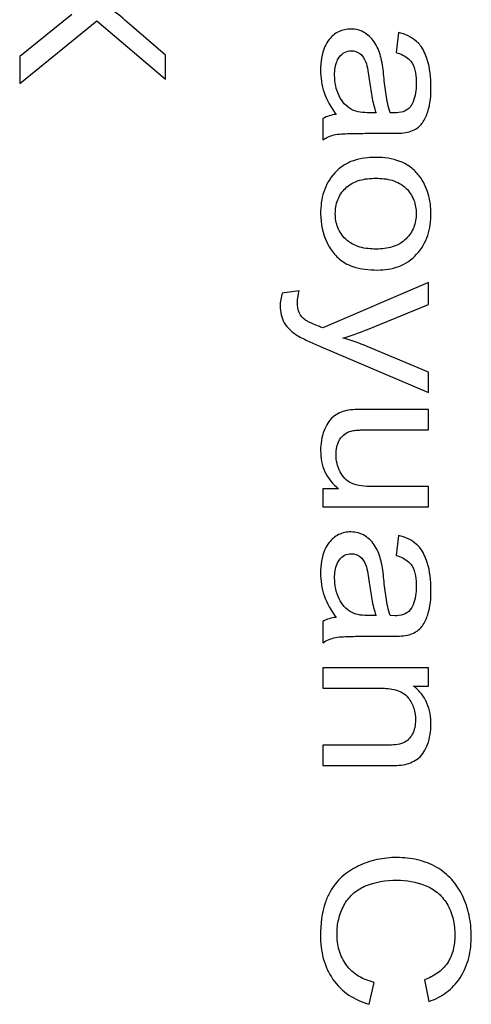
# Model space of a CAD drawing. Header units: millimetres. Extents: x 0 to 420, y 0 to 297.
# Tile 26 of 34: x 235.73 to 239.6, y 126.44 to 134.89. Entities that reach past the tile are written whole.
import ezdxf

# ---------------------------------------------------------------- set-up
doc = ezdxf.new("R2010")
doc.units = ezdxf.units.MM
doc.header["$LTSCALE"] = 23.1
doc.layers.add('000', color=7, linetype='CONTINUOUS')

msp = doc.modelspace()

# ---------------------------------------------------------------- linework, layer by layer
at = {"layer": '000', "color": 7, "linetype": 'Continuous'}
for p, q in [((236.1794, 134.9378), (235.7334, 134.5791)), ((235.7334, 134.3458), (236.3943, 134.8853)), ((236.3943, 134.8853), (236.9834, 134.3847)), ((236.9834, 134.5898), (236.6518, 134.8766)), ((238.9806, 134.7842), (238.9602, 134.6131)), ((235.7334, 134.5791), (235.7334, 134.3458)), ((236.9834, 134.3847), (236.9834, 134.5898)), ((238.3334, 134.0464), (238.3334, 133.8637)), ((238.7879, 134.096), (238.7316, 134.096)), ((238.9482, 134.0951), (238.9081, 134.096)), ((238.7129, 133.9191), (238.9175, 133.9191)), ((239.239, 132.6399), (238.3317, 132.2482)), ((239.239, 132.4513), (239.239, 132.6399)), ((238.1288, 132.568), (237.9847, 132.5485)), ((238.7146, 132.2365), (239.239, 132.4513)), ((238.3181, 132.0868), (239.239, 131.6941)), ((239.239, 131.8691), (238.7112, 132.0897)), ((239.239, 131.6941), (239.239, 131.8691)), ((239.239, 131.5493), (238.6779, 131.5493)), ((239.239, 131.3743), (239.239, 131.5493)), ((238.7368, 131.3743), (239.239, 131.3743)), ((238.4665, 130.8689), (238.3334, 130.8689)), ((238.3334, 130.8689), (238.3334, 130.7124)), ((239.239, 130.8873), (238.7538, 130.8873)), ((239.239, 130.7124), (239.239, 130.8873)), ((238.3334, 130.7124), (239.239, 130.7124)), ((238.9806, 130.4674), (238.9602, 130.2963)), ((238.3334, 129.7297), (238.3334, 129.5469)), ((238.7879, 129.7792), (238.7316, 129.7792)), ((238.9482, 129.7783), (238.9081, 129.7792)), ((238.7129, 129.6023), (238.9175, 129.6023)), ((239.239, 129.3311), (238.3334, 129.3311)), ((238.3334, 129.3311), (238.3334, 129.1562)), ((239.239, 129.1736), (239.239, 129.3311)), ((238.3334, 129.1562), (238.828, 129.1562)), ((239.1102, 129.1736), (239.239, 129.1736)), ((238.8843, 128.6672), (238.3334, 128.6672)), ((238.3334, 128.6672), (238.3334, 128.4923)), ((238.3334, 128.4923), (238.8902, 128.4923)), ((238.7299, 126.4432), (238.7717, 126.6318)), ((239.2023, 126.6532), (239.2407, 126.4675))]:
    msp.add_line(p, q, dxfattribs=at)
for centre, radius, start, end in [((237.8041, 134.4568), 2.3998, 286.97853, 292.29773), ((238.0331, 130.4764), 1.7501, 67.20249, 74.36124)]:
    msp.add_arc(centre, radius, start, end, dxfattribs=at)
for points in [[(236.6518, 134.8766), (236.6064, 134.9167), (236.5592, 134.955), (236.5094, 134.9893)], [(238.7819, 134.6899), (238.7602, 134.7261), (238.7289, 134.7577), (238.6933, 134.7803)], [(239.136, 134.7077), (239.0932, 134.7464), (239.0367, 134.7706), (238.9806, 134.7842)], [(238.8317, 134.5634), (238.8211, 134.6074), (238.8052, 134.651), (238.7819, 134.6899)], [(238.5765, 134.6277), (238.602, 134.6277), (238.6285, 134.6187), (238.6491, 134.6038)], [(238.6491, 134.6038), (238.6722, 134.587), (238.6888, 134.5609), (238.699, 134.5343)], [(238.855, 134.408), (238.8495, 134.4601), (238.8441, 134.5125), (238.8317, 134.5634)], [(239.2594, 134.3186), (239.2594, 134.3975), (239.251, 134.4778), (239.2272, 134.5529)], [(238.313, 134.4615), (238.313, 134.3966), (238.3227, 134.3308), (238.3428, 134.269)], [(238.4716, 134.2399), (238.4447, 134.295), (238.4332, 134.3584), (238.4332, 134.4197)], [(239.2316, 134.104), (239.2545, 134.1724), (239.2594, 134.2465), (239.2594, 134.3186)], [(238.3428, 134.269), (238.3649, 134.2013), (238.4025, 134.1385), (238.4451, 134.0814)], [(238.4451, 134.0814), (238.4064, 134.077), (238.3671, 134.0661), (238.3334, 134.0464)], [(239.059, 133.9284), (239.0969, 133.9376), (239.1345, 133.9558), (239.1629, 133.9826)], [(238.3334, 133.8637), (238.3661, 133.8851), (238.4035, 133.9005), (238.4417, 133.9084)], [(238.313, 133.229), (238.313, 133.144), (238.3314, 133.0566), (238.3684, 132.9801)], [(237.9847, 132.5485), (237.974, 132.512), (237.966, 132.4739), (237.966, 132.4358)], [(238.1152, 132.4679), (238.1152, 132.5015), (238.1214, 132.5351), (238.1288, 132.568)], [(237.966, 132.4358), (237.9659, 132.3864), (237.9768, 132.3346), (238.002, 132.2921)], [(238.1325, 132.3748), (238.1186, 132.4031), (238.1152, 132.4363), (238.1152, 132.4679)], [(238.1802, 132.3176), (238.1602, 132.3322), (238.1435, 132.3525), (238.1325, 132.3748)], [(238.002, 132.2921), (238.0281, 132.2479), (238.069, 132.212), (238.1126, 132.1849)], [(238.3317, 132.2482), (238.3195, 132.254), (238.307, 132.2592), (238.2944, 132.2642)], [(238.5345, 131.5394), (238.4935, 131.5298), (238.4529, 131.5119), (238.4204, 131.4851)], [(238.4204, 131.4851), (238.3843, 131.4553), (238.3607, 131.4112), (238.3437, 131.3675)], [(238.3437, 131.3675), (238.3226, 131.3135), (238.313, 131.2544), (238.313, 131.1964)], [(238.4803, 131.0138), (238.4571, 131.0588), (238.4451, 131.1109), (238.4451, 131.1615)], [(238.7819, 130.3731), (238.7602, 130.4093), (238.7289, 130.4409), (238.6933, 130.4635)], [(239.136, 130.3909), (239.0932, 130.4296), (239.0367, 130.4538), (238.9806, 130.4674)], [(238.8317, 130.2466), (238.8211, 130.2906), (238.8052, 130.3342), (238.7819, 130.3731)], [(238.5765, 130.3109), (238.602, 130.311), (238.6285, 130.3019), (238.6491, 130.287)], [(238.6491, 130.287), (238.6722, 130.2702), (238.6888, 130.2441), (238.699, 130.2175)], [(238.855, 130.0912), (238.8495, 130.1433), (238.8441, 130.1957), (238.8317, 130.2466)], [(239.2594, 130.0018), (239.2594, 130.0807), (239.251, 130.161), (239.2272, 130.2361)], [(238.313, 130.1447), (238.313, 130.0798), (238.3227, 130.014), (238.3428, 129.9522)], [(238.4716, 129.9231), (238.4447, 129.9782), (238.4332, 130.0416), (238.4332, 130.1029)], [(239.2316, 129.7872), (239.2545, 129.8556), (239.2594, 129.9297), (239.2594, 130.0018)], [(238.3428, 129.9522), (238.3649, 129.8845), (238.4025, 129.8217), (238.4451, 129.7646)], [(238.4451, 129.7646), (238.4064, 129.7602), (238.3671, 129.7493), (238.3334, 129.7297)], [(239.059, 129.6116), (239.0969, 129.6208), (239.1345, 129.639), (239.1629, 129.6658)], [(238.3334, 129.5469), (238.3661, 129.5683), (238.4035, 129.5838), (238.4417, 129.5916)], [(239.1264, 128.882), (239.1264, 128.8405), (239.118, 128.7972), (239.0983, 128.7605)], [(239.2296, 128.674), (239.2499, 128.7282), (239.2594, 128.7872), (239.2594, 128.8451)], [(239.1525, 128.557), (239.1889, 128.5863), (239.2132, 128.6303), (239.2296, 128.674)], [(239.0393, 128.5027), (239.0801, 128.5121), (239.12, 128.5307), (239.1525, 128.557)], [(238.6899, 127.4561), (238.7764, 127.4942), (238.8741, 127.5086), (238.9687, 127.5086)], [(238.9687, 127.5086), (239.0499, 127.5086), (239.1325, 127.4933), (239.2084, 127.4643)]]:
    msp.add_open_spline(points, degree=3, dxfattribs=at)
for points, knots in [([(238.5722, 134.8144), (238.5366, 134.8144), (238.4635, 134.7998), (238.4075, 134.751), (238.3852, 134.7232)], [0, 0, 0, 0, 0.499845, 1, 1, 1, 1]), ([(238.6933, 134.7803), (238.6754, 134.7917), (238.6361, 134.8094), (238.5934, 134.8144), (238.5722, 134.8144)], [0, 0, 0, 0, 0.499861, 1, 1, 1, 1]), ([(238.3852, 134.7232), (238.3709, 134.7052), (238.3237, 134.6254), (238.313, 134.5301), (238.313, 134.4615)], [0, 0, 0, 0, 0.251095, 1, 1, 1, 1]), ([(239.2272, 134.5529), (239.2135, 134.596), (239.1881, 134.6527), (239.1472, 134.6976), (239.136, 134.7077)], [0, 0, 0, 0, 0.749196, 1, 1, 1, 1]), ([(238.4332, 134.4197), (238.4332, 134.4604), (238.4389, 134.5166), (238.4658, 134.5645), (238.4741, 134.5752)], [0, 0, 0, 0, 0.74905, 1, 1, 1, 1]), ([(238.4741, 134.5752), (238.4863, 134.5908), (238.5163, 134.6186), (238.5567, 134.6277), (238.5765, 134.6277)], [0, 0, 0, 0, 0.500539, 1, 1, 1, 1]), ([(238.9602, 134.6131), (238.9989, 134.6019), (239.0508, 134.5791), (239.0866, 134.538), (239.094, 134.5266)], [0, 0, 0, 0, 0.748659, 1, 1, 1, 1]), ([(238.699, 134.5343), (238.7084, 134.5101), (238.7188, 134.4588), (238.7263, 134.4075), (238.7295, 134.3817)], [0, 0, 0, 0, 0.499739, 1, 1, 1, 1]), ([(239.094, 134.5266), (239.1112, 134.5005), (239.129, 134.4379), (239.1324, 134.3754), (239.1324, 134.3439)], [0, 0, 0, 0, 0.498779, 1, 1, 1, 1]), ([(238.7295, 134.3817), (238.7356, 134.3334), (238.7499, 134.2372), (238.7715, 134.1418), (238.7879, 134.096)], [0, 0, 0, 0, 0.500171, 1, 1, 1, 1]), ([(238.9081, 134.096), (238.8927, 134.1465), (238.8735, 134.2508), (238.8605, 134.3555), (238.855, 134.408)], [0, 0, 0, 0, 0.499861, 1, 1, 1, 1]), ([(239.1324, 134.3439), (239.1324, 134.2919), (239.1249, 134.2201), (239.0909, 134.1586), (239.0803, 134.1447)], [0, 0, 0, 0, 0.749062, 1, 1, 1, 1]), ([(238.5783, 134.1245), (238.5551, 134.1373), (238.5125, 134.1708), (238.4832, 134.216), (238.4716, 134.2399)], [0, 0, 0, 0, 0.499754, 1, 1, 1, 1]), ([(238.7316, 134.096), (238.7054, 134.096), (238.6532, 134.0987), (238.6011, 134.1119), (238.5783, 134.1245)], [0, 0, 0, 0, 0.500863, 1, 1, 1, 1]), ([(239.0803, 134.1447), (239.0656, 134.1257), (239.0211, 134.099), (238.9725, 134.095), (238.9482, 134.0951)], [0, 0, 0, 0, 0.497442, 1, 1, 1, 1]), ([(239.1629, 133.9826), (239.1714, 133.9906), (239.2018, 134.0267), (239.2205, 134.0707), (239.2316, 134.104)], [0, 0, 0, 0, 0.250533, 1, 1, 1, 1]), ([(238.4417, 133.9084), (238.4639, 133.913), (238.5093, 133.9156), (238.5997, 133.9189), (238.6676, 133.9191), (238.7129, 133.9191)], [0, 0, 0, 0, 0.249954, 0.499934, 1, 1, 1, 1]), ([(238.9175, 133.9191), (238.9412, 133.9191), (238.9883, 133.92), (239.036, 133.9229), (239.059, 133.9284)], [0, 0, 0, 0, 0.500262, 1, 1, 1, 1]), ([(238.7862, 133.713), (238.722, 133.7131), (238.6237, 133.7016), (238.5062, 133.6462), (238.4564, 133.6039), (238.4347, 133.5801)], [0, 0, 0, 0, 0.499286, 0.749655, 1, 1, 1, 1]), ([(239.1587, 133.5535), (239.1376, 133.5814), (239.0875, 133.6319), (238.9632, 133.6993), (238.8559, 133.7131), (238.7862, 133.713)], [0, 0, 0, 0, 0.250457, 0.500914, 1, 1, 1, 1]), ([(238.4347, 133.5801), (238.3923, 133.5335), (238.3278, 133.4198), (238.313, 133.2921), (238.313, 133.229)], [0, 0, 0, 0, 0.49925, 1, 1, 1, 1]), ([(238.5251, 133.447), (238.5581, 133.4799), (238.6452, 133.5252), (238.7393, 133.5332), (238.7862, 133.5332)], [0, 0, 0, 0, 0.498394, 1, 1, 1, 1]), ([(238.7862, 133.5332), (238.8329, 133.5332), (238.9268, 133.5253), (239.0135, 133.4796), (239.0463, 133.4467)], [0, 0, 0, 0, 0.501622, 1, 1, 1, 1]), ([(239.2594, 133.229), (239.2594, 133.2864), (239.2458, 133.4022), (239.1933, 133.5077), (239.1587, 133.5535)], [0, 0, 0, 0, 0.500407, 1, 1, 1, 1]), ([(238.4392, 133.229), (238.4391, 133.2689), (238.4512, 133.3499), (238.4969, 133.4188), (238.5251, 133.447)], [0, 0, 0, 0, 0.500403, 1, 1, 1, 1]), ([(239.0463, 133.4467), (239.0744, 133.4185), (239.12, 133.3498), (239.1324, 133.2688), (239.1324, 133.229)], [0, 0, 0, 0, 0.499659, 1, 1, 1, 1]), ([(238.5264, 133.0125), (238.4982, 133.0405), (238.4519, 133.1084), (238.4392, 133.1892), (238.4392, 133.229)], [0, 0, 0, 0, 0.499759, 1, 1, 1, 1]), ([(239.1324, 133.229), (239.1324, 133.1894), (239.1194, 133.1089), (239.0733, 133.0412), (239.0454, 133.0132)], [0, 0, 0, 0, 0.500184, 1, 1, 1, 1]), ([(239.1364, 132.8812), (239.1785, 132.9275), (239.2436, 133.0395), (239.2594, 133.1663), (239.2594, 133.229)], [0, 0, 0, 0, 0.499381, 1, 1, 1, 1]), ([(238.3684, 132.9801), (238.3855, 132.9448), (238.4284, 132.8776), (238.4899, 132.8263), (238.5236, 132.8061)], [0, 0, 0, 0, 0.500197, 1, 1, 1, 1]), ([(238.7913, 132.9257), (238.7438, 132.9257), (238.6485, 132.9337), (238.5598, 132.9791), (238.5264, 133.0125)], [0, 0, 0, 0, 0.501661, 1, 1, 1, 1]), ([(239.0454, 133.0132), (239.0133, 132.9809), (238.9294, 132.9346), (238.8371, 132.9257), (238.7913, 132.9257)], [0, 0, 0, 0, 0.498598, 1, 1, 1, 1]), ([(238.799, 132.7459), (238.8611, 132.7459), (238.9873, 132.7628), (239.0948, 132.8354), (239.1364, 132.8812)], [0, 0, 0, 0, 0.500845, 1, 1, 1, 1]), ([(238.5236, 132.8061), (238.544, 132.7939), (238.6311, 132.7549), (238.728, 132.7459), (238.799, 132.7459)], [0, 0, 0, 0, 0.25068, 1, 1, 1, 1]), ([(238.2944, 132.2642), (238.2749, 132.2722), (238.2457, 132.2842), (238.2076, 132.3019), (238.1887, 132.3114), (238.1802, 132.3176)], [0, 0, 0, 0, 0.500087, 0.750066, 1, 1, 1, 1]), ([(238.1126, 132.1849), (238.1449, 132.165), (238.2138, 132.1324), (238.2832, 132.1017), (238.3181, 132.0868)], [0, 0, 0, 0, 0.499895, 1, 1, 1, 1]), ([(238.6779, 131.5493), (238.6539, 131.5493), (238.6061, 131.5484), (238.5579, 131.5448), (238.5345, 131.5394)], [0, 0, 0, 0, 0.500231, 1, 1, 1, 1]), ([(238.479, 131.2938), (238.49, 131.3107), (238.5176, 131.3415), (238.5552, 131.3587), (238.5747, 131.364)], [0, 0, 0, 0, 0.500067, 1, 1, 1, 1]), ([(238.5747, 131.364), (238.5878, 131.3675), (238.6148, 131.3708), (238.6689, 131.374), (238.7096, 131.3744), (238.7368, 131.3743)], [0, 0, 0, 0, 0.249932, 0.499929, 1, 1, 1, 1]), ([(238.4451, 131.1615), (238.4451, 131.1959), (238.4515, 131.2431), (238.4728, 131.2841), (238.479, 131.2938)], [0, 0, 0, 0, 0.748993, 1, 1, 1, 1]), ([(238.313, 131.1964), (238.313, 131.1344), (238.3347, 131.0072), (238.4178, 130.9072), (238.4665, 130.8689)], [0, 0, 0, 0, 0.500366, 1, 1, 1, 1]), ([(238.5765, 130.9165), (238.5556, 130.9264), (238.5171, 130.9543), (238.4909, 130.9933), (238.4803, 131.0138)], [0, 0, 0, 0, 0.499578, 1, 1, 1, 1]), ([(238.7538, 130.8873), (238.7237, 130.8873), (238.6635, 130.8901), (238.6036, 130.9036), (238.5765, 130.9165)], [0, 0, 0, 0, 0.500654, 1, 1, 1, 1]), ([(238.5722, 130.4976), (238.5366, 130.4976), (238.4635, 130.483), (238.4075, 130.4343), (238.3852, 130.4064)], [0, 0, 0, 0, 0.499845, 1, 1, 1, 1]), ([(238.6933, 130.4635), (238.6754, 130.4749), (238.6361, 130.4926), (238.5934, 130.4976), (238.5722, 130.4976)], [0, 0, 0, 0, 0.499861, 1, 1, 1, 1]), ([(238.3852, 130.4064), (238.3709, 130.3884), (238.3237, 130.3086), (238.313, 130.2133), (238.313, 130.1447)], [0, 0, 0, 0, 0.251095, 1, 1, 1, 1]), ([(239.2272, 130.2361), (239.2135, 130.2792), (239.1881, 130.3359), (239.1472, 130.3808), (239.136, 130.3909)], [0, 0, 0, 0, 0.749196, 1, 1, 1, 1]), ([(238.4332, 130.1029), (238.4332, 130.1436), (238.4389, 130.1998), (238.4658, 130.2477), (238.4741, 130.2584)], [0, 0, 0, 0, 0.74905, 1, 1, 1, 1]), ([(238.4741, 130.2584), (238.4863, 130.274), (238.5163, 130.3018), (238.5567, 130.3109), (238.5765, 130.3109)], [0, 0, 0, 0, 0.500539, 1, 1, 1, 1]), ([(238.9602, 130.2963), (238.9989, 130.2851), (239.0508, 130.2623), (239.0866, 130.2212), (239.094, 130.2098)], [0, 0, 0, 0, 0.748659, 1, 1, 1, 1]), ([(238.699, 130.2175), (238.7084, 130.1933), (238.7188, 130.142), (238.7263, 130.0907), (238.7295, 130.0649)], [0, 0, 0, 0, 0.499739, 1, 1, 1, 1]), ([(239.094, 130.2098), (239.1112, 130.1837), (239.129, 130.1211), (239.1324, 130.0586), (239.1324, 130.0271)], [0, 0, 0, 0, 0.498779, 1, 1, 1, 1]), ([(238.9081, 129.7792), (238.8927, 129.8297), (238.8735, 129.934), (238.8605, 130.0387), (238.855, 130.0912)], [0, 0, 0, 0, 0.499861, 1, 1, 1, 1]), ([(238.7295, 130.0649), (238.7356, 130.0166), (238.7499, 129.9204), (238.7715, 129.825), (238.7879, 129.7792)], [0, 0, 0, 0, 0.500171, 1, 1, 1, 1]), ([(239.1324, 130.0271), (239.1324, 129.9751), (239.1249, 129.9033), (239.0909, 129.8418), (239.0803, 129.8279)], [0, 0, 0, 0, 0.749062, 1, 1, 1, 1]), ([(238.5783, 129.8077), (238.5551, 129.8205), (238.5125, 129.854), (238.4832, 129.8992), (238.4716, 129.9231)], [0, 0, 0, 0, 0.499754, 1, 1, 1, 1]), ([(239.0803, 129.8279), (239.0656, 129.8089), (239.0211, 129.7823), (238.9725, 129.7783), (238.9482, 129.7783)], [0, 0, 0, 0, 0.497442, 1, 1, 1, 1]), ([(238.7316, 129.7792), (238.7054, 129.7792), (238.6532, 129.7819), (238.6011, 129.7951), (238.5783, 129.8077)], [0, 0, 0, 0, 0.500863, 1, 1, 1, 1]), ([(239.1629, 129.6658), (239.1714, 129.6738), (239.2018, 129.7099), (239.2205, 129.7539), (239.2316, 129.7872)], [0, 0, 0, 0, 0.250533, 1, 1, 1, 1]), ([(238.4417, 129.5916), (238.4639, 129.5962), (238.5093, 129.5988), (238.5997, 129.6021), (238.6676, 129.6023), (238.7129, 129.6023)], [0, 0, 0, 0, 0.249954, 0.499934, 1, 1, 1, 1]), ([(238.9175, 129.6023), (238.9412, 129.6023), (238.9883, 129.6032), (239.036, 129.6061), (239.059, 129.6116)], [0, 0, 0, 0, 0.500262, 1, 1, 1, 1]), ([(238.828, 129.1562), (238.8709, 129.1562), (238.9361, 129.1513), (239.0171, 129.1208), (239.051, 129.0923), (239.0639, 129.0752)], [0, 0, 0, 0, 0.499872, 0.750159, 1, 1, 1, 1]), ([(239.2594, 128.8451), (239.2594, 128.9071), (239.2447, 129.0028), (239.1804, 129.1109), (239.135, 129.1547), (239.1102, 129.1736)], [0, 0, 0, 0, 0.498795, 0.749376, 1, 1, 1, 1]), ([(239.0639, 129.0752), (239.0847, 129.0479), (239.1173, 128.9857), (239.1264, 128.9164), (239.1264, 128.882)], [0, 0, 0, 0, 0.499774, 1, 1, 1, 1]), ([(239.0983, 128.7605), (239.09, 128.745), (239.0697, 128.7156), (239.0402, 128.6948), (239.0241, 128.6876)], [0, 0, 0, 0, 0.500531, 1, 1, 1, 1]), ([(239.0241, 128.6876), (239.0025, 128.6781), (238.9551, 128.6692), (238.908, 128.6672), (238.8843, 128.6672)], [0, 0, 0, 0, 0.499363, 1, 1, 1, 1]), ([(238.8902, 128.4923), (238.9152, 128.4923), (238.965, 128.4934), (239.015, 128.4971), (239.0393, 128.5027)], [0, 0, 0, 0, 0.500206, 1, 1, 1, 1]), ([(238.9678, 127.703), (238.9102, 127.703), (238.7945, 127.6915), (238.6845, 127.6533), (238.6327, 127.6281)], [0, 0, 0, 0, 0.500075, 1, 1, 1, 1]), ([(239.308, 127.6184), (239.2571, 127.648), (239.1453, 127.6913), (239.0268, 127.703), (238.9678, 127.703)], [0, 0, 0, 0, 0.499725, 1, 1, 1, 1]), ([(238.6327, 127.6281), (238.5835, 127.6042), (238.4904, 127.5434), (238.421, 127.456), (238.394, 127.4084)], [0, 0, 0, 0, 0.500159, 1, 1, 1, 1]), ([(239.5289, 127.3764), (239.505, 127.4262), (239.4438, 127.5204), (239.3558, 127.5907), (239.308, 127.6184)], [0, 0, 0, 0, 0.500105, 1, 1, 1, 1]), ([(238.5123, 127.291), (238.5314, 127.3272), (238.5816, 127.3945), (238.6523, 127.4395), (238.6899, 127.4561)], [0, 0, 0, 0, 0.499969, 1, 1, 1, 1]), ([(239.2084, 127.4643), (239.2466, 127.4497), (239.319, 127.4079), (239.3725, 127.344), (239.3942, 127.3093)], [0, 0, 0, 0, 0.499885, 1, 1, 1, 1]), ([(238.394, 127.4084), (238.378, 127.3803), (238.3258, 127.2616), (238.3121, 127.1298), (238.3121, 127.0332)], [0, 0, 0, 0, 0.25071, 1, 1, 1, 1]), ([(239.6048, 127.0303), (239.6047, 127.0898), (239.5933, 127.2091), (239.5546, 127.3228), (239.5289, 127.3764)], [0, 0, 0, 0, 0.500094, 1, 1, 1, 1]), ([(238.4537, 127.0488), (238.4537, 127.0906), (238.4628, 127.1747), (238.4928, 127.2539), (238.5123, 127.291)], [0, 0, 0, 0, 0.500068, 1, 1, 1, 1]), ([(239.3942, 127.3093), (239.4194, 127.2688), (239.4548, 127.1779), (239.4632, 127.082), (239.4632, 127.0342)], [0, 0, 0, 0, 0.499502, 1, 1, 1, 1]), ([(238.3121, 127.0332), (238.3121, 126.9672), (238.3259, 126.8344), (238.3811, 126.7112), (238.4187, 126.6571)], [0, 0, 0, 0, 0.500462, 1, 1, 1, 1]), ([(238.5338, 126.7805), (238.506, 126.8187), (238.4644, 126.9062), (238.4537, 127.0015), (238.4537, 127.0488)], [0, 0, 0, 0, 0.499583, 1, 1, 1, 1]), ([(239.4632, 127.0342), (239.4632, 126.9929), (239.4554, 126.9099), (239.4232, 126.8318), (239.4005, 126.7974)], [0, 0, 0, 0, 0.500524, 1, 1, 1, 1]), ([(239.509, 126.6709), (239.5432, 126.7233), (239.5924, 126.8416), (239.6047, 126.9676), (239.6048, 127.0303)], [0, 0, 0, 0, 0.499542, 1, 1, 1, 1]), ([(238.7717, 126.6318), (238.7255, 126.6432), (238.635, 126.6768), (238.5617, 126.7421), (238.5338, 126.7805)], [0, 0, 0, 0, 0.50068, 1, 1, 1, 1]), ([(239.4005, 126.7974), (239.3777, 126.7629), (239.3166, 126.7036), (239.2412, 126.6674), (239.2023, 126.6532)], [0, 0, 0, 0, 0.499304, 1, 1, 1, 1]), ([(238.4187, 126.6571), (238.4551, 126.6046), (238.5491, 126.5126), (238.6685, 126.4611), (238.7299, 126.4432)], [0, 0, 0, 0, 0.49958, 1, 1, 1, 1]), ([(239.2407, 126.4675), (239.2947, 126.4857), (239.3987, 126.5375), (239.4778, 126.6233), (239.509, 126.6709)], [0, 0, 0, 0, 0.500188, 1, 1, 1, 1])]:
    msp.add_open_spline(points, degree=3, knots=knots, dxfattribs=at)

doc.saveas('drawing.dxf')
